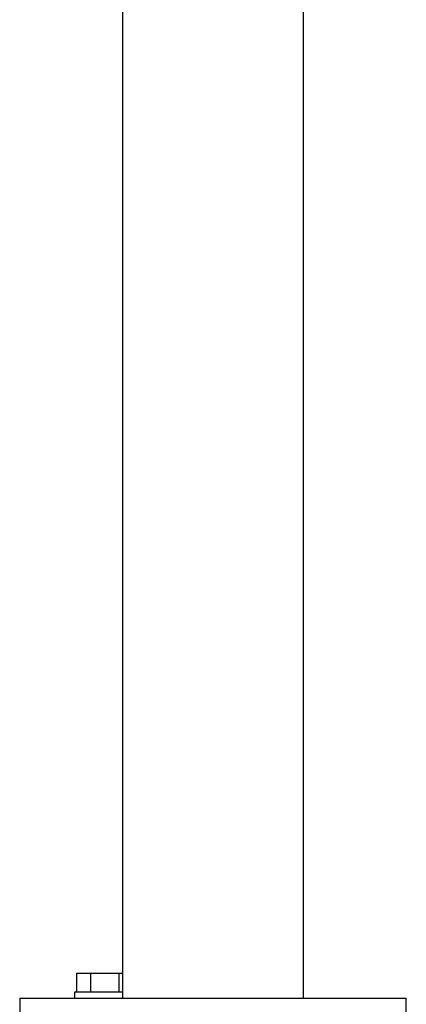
# Model space of a CAD drawing. Header units: millimetres. Extents: x 158 to 846, y 86 to 749.
# Tile 90 of 95: x 769 to 788, y 641 to 690. Entities that reach past the tile are written whole.
import ezdxf

# ---------------------------------------------------------------- set-up
doc = ezdxf.new("R2010")
doc.units = ezdxf.units.MM
doc.layers.add('1', color=7, linetype='CONTINUOUS', true_color=0xffffff)

msp = doc.modelspace()

# ---------------------------------------------------------------- linework, layer by layer
at = {"layer": '1', "color": 7, "linetype": 'Continuous'}
for p, q in [((774.083, 692.457), (774.083, 641.71)), ((782.973, 641.71), (782.973, 692.457)), ((771.839, 642.939), (772.532, 642.939)), ((771.839, 642.009), (771.839, 642.939)), ((772.532, 642.009), (772.532, 642.939)), ((772.532, 642.939), (773.918, 642.939)), ((773.918, 642.009), (773.918, 642.939)), ((773.918, 642.939), (774.083, 642.939)), ((771.725, 642.009), (771.725, 641.709)), ((774.083, 642.009), (771.725, 642.009)), ((769.028, 641.709), (769.028, 639.909)), ((769.028, 641.709), (788.028, 641.709)), ((788.028, 639.909), (788.028, 641.709))]:
    msp.add_line(p, q, dxfattribs=at)

doc.saveas('drawing.dxf')
